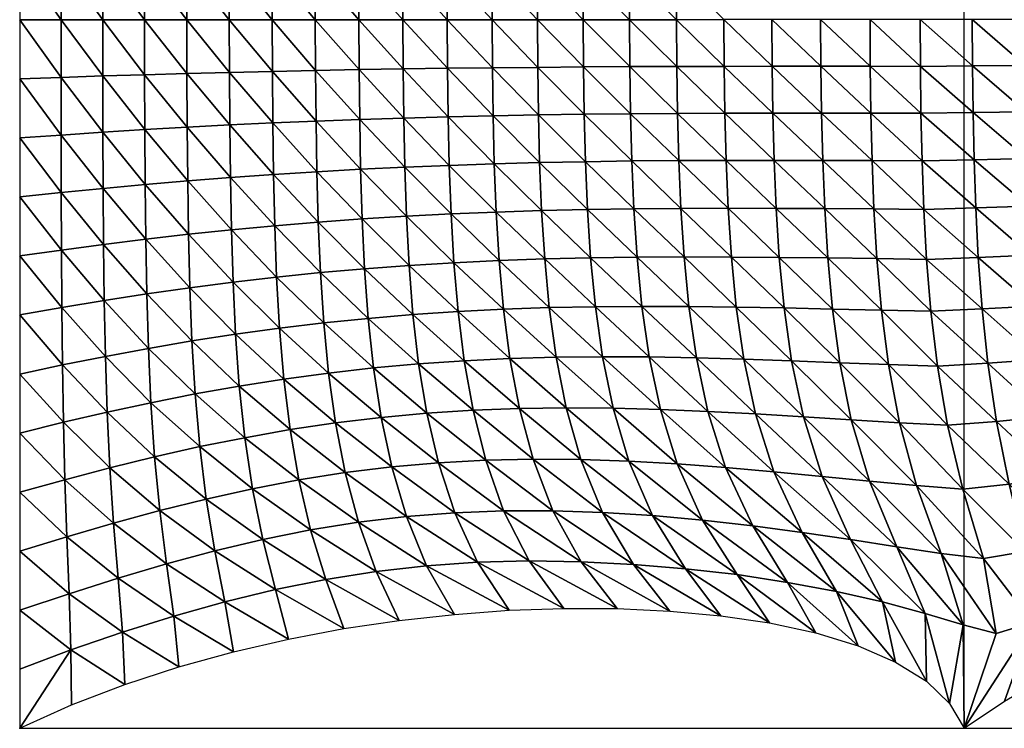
# Model space of a CAD drawing. Header units: metres. Extents: x -68 to 68, y -6 to 6.
# Tile 1 of 27: x -68 to -60, y -6 to 0. Entities that reach past the tile are written whole.
import ezdxf

# ---------------------------------------------------------------- set-up
doc = ezdxf.new("R2010")
doc.units = ezdxf.units.M
for name, color, linetype in [('0.0004 $ C30(SLASH)37', 40, 'Continuous'), ('mesh_cells_as_3dface_deformed_LC1', 40, 'Continuous'), ('nodes', 1, 'Continuous'), ('OSS VERZ 12 $ OSS VERZ', 30, 'Continuous')]:
    doc.layers.add(name, color=color, linetype=linetype)

msp = doc.modelspace()

# ---------------------------------------------------------------- linework, layer by layer
at = {"layer": '0.0004 $ C30(SLASH)37'}
for p, q in [((-68, 6, 6.9654), (-68, -6, 6.9654)), ((-60, -6, 12.6023), (-60, 6, 12.6033))]:
    msp.add_line(p, q, dxfattribs=at)
at = {"layer": 'nodes'}
for p in [(-68, -6, 6.9654), (-60, -6, 12.6023)]:
    msp.add_point(p, dxfattribs=at)
at = {"layer": 'OSS VERZ 12 $ OSS VERZ'}
for p, q in [((-68, -6, 6.9654), (-60, -6, 12.6023)), ((-60, -6, 12.6023), (-43, -6, 12.6022))]:
    msp.add_line(p, q, dxfattribs=at)

# ---------------------------------------------------------------- meshes
at = {"layer": 'mesh_cells_as_3dface_deformed_LC1'}
mesh = msp.add_polyface(dxfattribs=at)
corners = [(-66.195, 2.221, 7.255), (-66.543, 2.72, 7.23), (-66.561, 2.269, 7.194), (-66.174, 2.662, 7.298), (-66.91, 2.783, 7.163), (-66.924, 2.321, 7.135), (-67.275, 2.851, 7.097), (-67.285, 2.377, 7.077), (-65.843, 1.744, 7.279), (-66.209, 1.778, 7.222), (-66.572, 1.816, 7.167), (-66.933, 1.858, 7.114), (-67.291, 1.902, 7.062), (-67.643, 2.437, 7.021), (-67.647, 1.95, 7.013), (-68, 2.5, 6.965), (-68, 2, 6.965), (-65.853, 1.308, 7.251), (-66.217, 1.334, 7.198), (-66.579, 1.363, 7.147), (-66.938, 1.394, 7.098), (-67.294, 1.427, 7.051), (-67.648, 1.463, 7.007), (-68, 1.5, 6.965), (-65.858, 0.872, 7.231), (-66.222, 0.89, 7.181), (-66.583, 0.909, 7.133), (-66.941, 0.929, 7.087), (-67.296, 0.952, 7.044), (-67.649, 0.975, 7.003), (-68, 1, 6.965), (-65.861, 0.436, 7.22), (-66.224, 0.445, 7.171), (-66.585, 0.454, 7.124), (-66.942, 0.465, 7.081), (-67.297, 0.476, 7.039), (-67.65, 0.488, 7.001), (-68, 0.5, 6.965), (-65.862, -0.001, 7.216), (-66.225, -0.001, 7.167), (-66.585, -0.001, 7.122), (-66.942, -0.001, 7.078), (-67.297, 0, 7.038), (-67.65, 0, 7), (-68, 0, 6.965)]
mesh.append_faces([[corners[k] for k in face] for face in [(0, 1, 2, 2), (3, 1, 0, 0), (2, 4, 5, 5), (5, 6, 7, 7), (8, 0, 9, 9), (9, 2, 10, 10), (0, 2, 9, 9), (10, 5, 11, 11), (2, 5, 10, 10), (11, 7, 12, 12), (5, 7, 11, 11), (12, 13, 14, 14), (7, 13, 12, 12), (14, 15, 16, 16), (13, 15, 14, 14), (17, 9, 18, 18), (18, 10, 19, 19), (9, 10, 18, 18), (19, 11, 20, 20), (10, 11, 19, 19), (20, 12, 21, 21), (11, 12, 20, 20), (21, 14, 22, 22), (12, 14, 21, 21), (22, 16, 23, 23), (14, 16, 22, 22), (24, 18, 25, 25), (25, 19, 26, 26), (18, 19, 25, 25), (26, 20, 27, 27), (19, 20, 26, 26), (27, 21, 28, 28), (20, 21, 27, 27), (28, 22, 29, 29), (21, 22, 28, 28), (29, 23, 30, 30), (22, 23, 29, 29), (31, 25, 32, 32), (32, 26, 33, 33), (25, 26, 32, 32), (33, 27, 34, 34), (26, 27, 33, 33), (34, 28, 35, 35), (27, 28, 34, 34), (35, 29, 36, 36), (28, 29, 35, 35), (36, 30, 37, 37), (29, 30, 36, 36), (38, 32, 39, 39), (39, 33, 40, 40), (32, 33, 39, 39), (40, 34, 41, 41), (33, 34, 40, 40), (41, 35, 42, 42), (34, 35, 41, 41), (42, 36, 43, 43), (35, 36, 42, 42), (43, 37, 44, 44), (36, 37, 43, 43)]])
mesh = msp.add_polyface(dxfattribs=at)
corners = [(-62.337, 2.429, 8.067), (-62.674, 2.854, 8.116), (-62.735, 2.427, 7.982), (-63.07, 2.851, 8.022), (-63.129, 2.429, 7.898), (-62.378, 2.009, 7.958), (-62.775, 2.01, 7.88), (-63.169, 2.015, 7.803), (-63.52, 2.437, 7.816), (-63.558, 2.024, 7.728), (-63.908, 2.45, 7.736), (-63.944, 2.038, 7.655), (-64.293, 2.469, 7.659), (-64.327, 2.056, 7.584), (-62.404, 1.598, 7.876), (-62.801, 1.601, 7.803), (-63.194, 1.607, 7.732), (-63.583, 1.616, 7.662), (-63.968, 1.628, 7.593), (-64.35, 1.643, 7.527), (-62.421, 1.194, 7.816), (-62.818, 1.197, 7.747), (-63.21, 1.202, 7.679), (-63.599, 1.21, 7.612), (-63.983, 1.22, 7.547), (-62.431, 0.794, 7.776), (-62.828, 0.796, 7.708), (-63.22, 0.8, 7.643), (-63.608, 0.806, 7.578), (-63.992, 0.812, 7.516), (-64.364, 1.232, 7.484), (-62.436, 0.396, 7.752), (-62.833, 0.398, 7.686), (-63.225, 0.4, 7.622), (-63.613, 0.402, 7.559), (-63.997, 0.406, 7.497), (-64.372, 0.821, 7.455), (-62.035, 0.001, 7.81), (-62.437, 0, 7.744), (-62.834, 0, 7.678), (-63.226, 0, 7.614), (-63.614, 0, 7.552), (-63.998, 0, 7.491), (-64.377, 0.41, 7.438)]
mesh.append_faces([[corners[k] for k in face] for face in [(0, 1, 2, 2), (2, 3, 4, 4), (5, 2, 6, 6), (0, 2, 5, 5), (6, 4, 7, 7), (2, 4, 6, 6), (7, 8, 9, 9), (4, 8, 7, 7), (9, 10, 11, 11), (8, 10, 9, 9), (11, 12, 13, 13), (10, 12, 11, 11), (14, 6, 15, 15), (5, 6, 14, 14), (15, 7, 16, 16), (6, 7, 15, 15), (16, 9, 17, 17), (7, 9, 16, 16), (17, 11, 18, 18), (9, 11, 17, 17), (18, 13, 19, 19), (11, 13, 18, 18), (20, 15, 21, 21), (14, 15, 20, 20), (21, 16, 22, 22), (15, 16, 21, 21), (22, 17, 23, 23), (16, 17, 22, 22), (23, 18, 24, 24), (17, 18, 23, 23), (18, 19, 24, 24), (25, 21, 26, 26), (20, 21, 25, 25), (26, 22, 27, 27), (21, 22, 26, 26), (27, 23, 28, 28), (22, 23, 27, 27), (28, 24, 29, 29), (23, 24, 28, 28), (24, 30, 29, 29), (31, 26, 32, 32), (25, 26, 31, 31), (32, 27, 33, 33), (26, 27, 32, 32), (33, 28, 34, 34), (27, 28, 33, 33), (34, 29, 35, 35), (28, 29, 34, 34), (29, 36, 35, 35), (37, 31, 38, 38), (38, 32, 39, 39), (31, 32, 38, 38), (39, 33, 40, 40), (32, 33, 39, 39), (40, 34, 41, 41), (33, 34, 40, 40), (41, 35, 42, 42), (34, 35, 41, 41), (35, 43, 42, 42)]])
mesh = msp.add_polyface(dxfattribs=at)
corners = [(-64.327, 2.056, 7.584), (-64.674, 2.495, 7.583), (-64.707, 2.079, 7.515), (-64.293, 2.469, 7.659), (-65.053, 2.527, 7.509), (-65.083, 2.107, 7.447), (-65.429, 2.566, 7.437), (-65.457, 2.14, 7.381), (-65.803, 2.611, 7.367), (-65.827, 2.178, 7.317), (-66.174, 2.662, 7.298), (-66.195, 2.221, 7.255), (-64.35, 1.643, 7.527), (-64.728, 1.663, 7.462), (-65.103, 1.686, 7.399), (-65.474, 1.713, 7.338), (-65.843, 1.744, 7.279), (-63.983, 1.22, 7.547), (-64.364, 1.232, 7.484), (-64.741, 1.247, 7.423), (-65.115, 1.265, 7.364), (-65.485, 1.285, 7.306), (-65.853, 1.308, 7.251), (-66.209, 1.778, 7.222), (-63.992, 0.812, 7.516), (-64.372, 0.821, 7.455), (-64.749, 0.831, 7.396), (-65.122, 0.843, 7.339), (-65.492, 0.857, 7.284), (-65.858, 0.872, 7.231), (-66.217, 1.334, 7.198), (-63.997, 0.406, 7.497), (-64.377, 0.41, 7.438), (-64.753, 0.415, 7.38), (-65.126, 0.421, 7.325), (-65.495, 0.428, 7.271), (-65.861, 0.436, 7.22), (-66.222, 0.89, 7.181), (-63.998, 0, 7.491), (-64.378, 0, 7.432), (-64.754, 0, 7.375), (-65.126, -0.001, 7.32), (-65.496, -0.001, 7.267), (-65.862, -0.001, 7.216), (-66.224, 0.445, 7.171)]
mesh.append_faces([[corners[k] for k in face] for face in [(0, 1, 2, 2), (3, 1, 0, 0), (2, 4, 5, 5), (1, 4, 2, 2), (5, 6, 7, 7), (4, 6, 5, 5), (7, 8, 9, 9), (6, 8, 7, 7), (9, 10, 11, 11), (8, 10, 9, 9), (12, 2, 13, 13), (0, 2, 12, 12), (13, 5, 14, 14), (2, 5, 13, 13), (14, 7, 15, 15), (5, 7, 14, 14), (15, 9, 16, 16), (7, 9, 15, 15), (9, 11, 16, 16), (17, 12, 18, 18), (18, 13, 19, 19), (12, 13, 18, 18), (19, 14, 20, 20), (13, 14, 19, 19), (20, 15, 21, 21), (14, 15, 20, 20), (21, 16, 22, 22), (15, 16, 21, 21), (16, 23, 22, 22), (24, 18, 25, 25), (25, 19, 26, 26), (18, 19, 25, 25), (26, 20, 27, 27), (19, 20, 26, 26), (27, 21, 28, 28), (20, 21, 27, 27), (28, 22, 29, 29), (21, 22, 28, 28), (22, 30, 29, 29), (31, 25, 32, 32), (32, 26, 33, 33), (25, 26, 32, 32), (33, 27, 34, 34), (26, 27, 33, 33), (34, 28, 35, 35), (27, 28, 34, 34), (35, 29, 36, 36), (28, 29, 35, 35), (29, 37, 36, 36), (38, 32, 39, 39), (39, 33, 40, 40), (32, 33, 39, 39), (40, 34, 41, 41), (33, 34, 40, 40), (41, 35, 42, 42), (34, 35, 41, 41), (42, 36, 43, 43), (35, 36, 42, 42), (36, 44, 43, 43)]])
mesh = msp.add_polyface(dxfattribs=at)
corners = [(-65.86, -0.437, 7.219), (-66.225, -0.001, 7.167), (-66.224, -0.446, 7.171), (-66.585, -0.001, 7.122), (-66.584, -0.455, 7.124), (-66.942, -0.001, 7.078), (-66.942, -0.466, 7.08), (-67.297, 0, 7.038), (-67.297, -0.476, 7.039), (-67.65, 0, 7), (-67.65, -0.488, 7.001), (-68, 0, 6.965), (-68, -0.5, 6.965), (-65.857, -0.874, 7.231), (-66.221, -0.891, 7.18), (-66.582, -0.91, 7.132), (-66.94, -0.93, 7.086), (-67.296, -0.952, 7.043), (-67.649, -0.976, 7.003), (-68, -1, 6.965), (-65.85, -1.31, 7.25), (-66.215, -1.336, 7.197), (-66.577, -1.364, 7.146), (-66.937, -1.395, 7.097), (-67.294, -1.428, 7.051), (-67.648, -1.463, 7.007), (-68, -1.5, 6.965), (-65.84, -1.745, 7.277), (-66.206, -1.779, 7.22), (-66.57, -1.817, 7.165), (-66.931, -1.859, 7.112), (-67.29, -1.903, 7.061), (-67.646, -1.95, 7.012), (-68, -2, 6.965), (-66.193, -2.222, 7.253), (-66.559, -2.269, 7.192), (-66.922, -2.321, 7.133), (-67.284, -2.377, 7.076), (-67.643, -2.437, 7.02), (-68, -2.5, 6.965), (-66.171, -2.663, 7.295), (-66.541, -2.72, 7.227), (-66.909, -2.783, 7.161), (-67.274, -2.851, 7.095)]
mesh.append_faces([[corners[k] for k in face] for face in [(0, 1, 2, 2), (2, 3, 4, 4), (1, 3, 2, 2), (4, 5, 6, 6), (3, 5, 4, 4), (6, 7, 8, 8), (5, 7, 6, 6), (8, 9, 10, 10), (7, 9, 8, 8), (10, 11, 12, 12), (9, 11, 10, 10), (13, 2, 14, 14), (14, 4, 15, 15), (2, 4, 14, 14), (15, 6, 16, 16), (4, 6, 15, 15), (16, 8, 17, 17), (6, 8, 16, 16), (17, 10, 18, 18), (8, 10, 17, 17), (18, 12, 19, 19), (10, 12, 18, 18), (20, 14, 21, 21), (21, 15, 22, 22), (14, 15, 21, 21), (22, 16, 23, 23), (15, 16, 22, 22), (23, 17, 24, 24), (16, 17, 23, 23), (24, 18, 25, 25), (17, 18, 24, 24), (25, 19, 26, 26), (18, 19, 25, 25), (27, 21, 28, 28), (28, 22, 29, 29), (21, 22, 28, 28), (29, 23, 30, 30), (22, 23, 29, 29), (30, 24, 31, 31), (23, 24, 30, 30), (31, 25, 32, 32), (24, 25, 31, 31), (32, 26, 33, 33), (25, 26, 32, 32), (34, 29, 35, 35), (28, 29, 34, 34), (35, 30, 36, 36), (29, 30, 35, 35), (36, 31, 37, 37), (30, 31, 36, 36), (37, 32, 38, 38), (31, 32, 37, 37), (38, 33, 39, 39), (32, 33, 38, 38), (40, 35, 41, 41), (34, 35, 40, 40), (35, 36, 41, 41), (36, 37, 42, 42), (37, 38, 43, 43)]])
mesh = msp.add_polyface(dxfattribs=at)
corners = [(-63.996, -0.406, 7.497), (-64.378, 0, 7.432), (-64.376, -0.411, 7.437), (-64.754, 0, 7.375), (-64.752, -0.416, 7.38), (-65.126, -0.001, 7.32), (-65.125, -0.422, 7.324), (-65.496, -0.001, 7.267), (-65.494, -0.429, 7.271), (-65.862, -0.001, 7.216), (-65.86, -0.437, 7.219), (-66.225, -0.001, 7.167), (-63.99, -0.813, 7.515), (-64.371, -0.822, 7.454), (-64.747, -0.832, 7.395), (-65.12, -0.844, 7.338), (-65.49, -0.858, 7.283), (-65.857, -0.874, 7.231), (-66.224, -0.446, 7.171), (-63.98, -1.22, 7.546), (-64.361, -1.233, 7.483), (-64.738, -1.248, 7.422), (-65.112, -1.266, 7.362), (-65.483, -1.287, 7.305), (-65.85, -1.31, 7.25), (-66.221, -0.891, 7.18), (-63.964, -1.629, 7.592), (-64.346, -1.644, 7.525), (-64.724, -1.664, 7.46), (-65.099, -1.687, 7.397), (-65.471, -1.714, 7.336), (-65.84, -1.745, 7.277), (-66.215, -1.336, 7.197), (-64.322, -2.057, 7.582), (-64.702, -2.08, 7.512), (-65.079, -2.108, 7.445), (-65.453, -2.141, 7.379), (-65.824, -2.179, 7.315), (-66.206, -1.779, 7.22), (-66.193, -2.222, 7.253), (-64.287, -2.471, 7.655), (-64.669, -2.497, 7.58), (-65.048, -2.529, 7.506), (-65.425, -2.567, 7.434), (-65.799, -2.612, 7.364), (-66.171, -2.663, 7.295)]
mesh.append_faces([[corners[k] for k in face] for face in [(0, 1, 2, 2), (2, 3, 4, 4), (1, 3, 2, 2), (4, 5, 6, 6), (3, 5, 4, 4), (6, 7, 8, 8), (5, 7, 6, 6), (8, 9, 10, 10), (7, 9, 8, 8), (9, 11, 10, 10), (12, 2, 13, 13), (13, 4, 14, 14), (2, 4, 13, 13), (14, 6, 15, 15), (4, 6, 14, 14), (15, 8, 16, 16), (6, 8, 15, 15), (16, 10, 17, 17), (8, 10, 16, 16), (10, 18, 17, 17), (19, 13, 20, 20), (20, 14, 21, 21), (13, 14, 20, 20), (21, 15, 22, 22), (14, 15, 21, 21), (22, 16, 23, 23), (15, 16, 22, 22), (23, 17, 24, 24), (16, 17, 23, 23), (17, 25, 24, 24), (26, 20, 27, 27), (27, 21, 28, 28), (20, 21, 27, 27), (28, 22, 29, 29), (21, 22, 28, 28), (29, 23, 30, 30), (22, 23, 29, 29), (30, 24, 31, 31), (23, 24, 30, 30), (24, 32, 31, 31), (33, 28, 34, 34), (27, 28, 33, 33), (34, 29, 35, 35), (28, 29, 34, 34), (35, 30, 36, 36), (29, 30, 35, 35), (36, 31, 37, 37), (30, 31, 36, 36), (37, 38, 39, 39), (31, 38, 37, 37), (40, 34, 41, 41), (33, 34, 40, 40), (41, 35, 42, 42), (34, 35, 41, 41), (42, 36, 43, 43), (35, 36, 42, 42), (43, 37, 44, 44), (36, 37, 43, 43), (44, 39, 45, 45), (37, 39, 44, 44)]])
mesh = msp.add_polyface(dxfattribs=at)
corners = [(-62.435, -0.396, 7.751), (-62.834, 0, 7.678), (-62.832, -0.397, 7.686), (-62.437, 0, 7.744), (-63.226, 0, 7.614), (-63.224, -0.4, 7.621), (-63.614, 0, 7.552), (-63.612, -0.403, 7.558), (-63.998, 0, 7.491), (-63.996, -0.406, 7.497), (-64.378, 0, 7.432), (-62.429, -0.793, 7.775), (-62.826, -0.796, 7.708), (-63.218, -0.8, 7.642), (-63.606, -0.806, 7.578), (-63.99, -0.813, 7.515), (-64.376, -0.411, 7.437), (-62.418, -1.193, 7.816), (-62.815, -1.196, 7.746), (-63.208, -1.202, 7.678), (-63.596, -1.21, 7.611), (-63.98, -1.22, 7.546), (-64.371, -0.822, 7.454), (-62.401, -1.597, 7.875), (-62.798, -1.601, 7.802), (-63.19, -1.607, 7.73), (-63.579, -1.616, 7.66), (-63.964, -1.629, 7.592), (-64.361, -1.233, 7.483), (-62.373, -2.008, 7.956), (-62.77, -2.01, 7.878), (-63.164, -2.016, 7.801), (-63.553, -2.025, 7.726), (-63.939, -2.039, 7.653), (-64.346, -1.644, 7.525), (-64.322, -2.057, 7.582), (-62.331, -2.428, 8.065), (-62.729, -2.427, 7.979), (-63.123, -2.43, 7.895), (-63.514, -2.438, 7.813), (-63.902, -2.452, 7.733), (-64.287, -2.471, 7.655), (-62.268, -2.863, 8.21), (-62.667, -2.855, 8.113), (-63.063, -2.853, 8.018)]
mesh.append_faces([[corners[k] for k in face] for face in [(0, 1, 2, 2), (3, 1, 0, 0), (2, 4, 5, 5), (1, 4, 2, 2), (5, 6, 7, 7), (4, 6, 5, 5), (7, 8, 9, 9), (6, 8, 7, 7), (8, 10, 9, 9), (11, 2, 12, 12), (0, 2, 11, 11), (12, 5, 13, 13), (2, 5, 12, 12), (13, 7, 14, 14), (5, 7, 13, 13), (14, 9, 15, 15), (7, 9, 14, 14), (9, 16, 15, 15), (17, 12, 18, 18), (11, 12, 17, 17), (18, 13, 19, 19), (12, 13, 18, 18), (19, 14, 20, 20), (13, 14, 19, 19), (20, 15, 21, 21), (14, 15, 20, 20), (15, 22, 21, 21), (23, 18, 24, 24), (17, 18, 23, 23), (24, 19, 25, 25), (18, 19, 24, 24), (25, 20, 26, 26), (19, 20, 25, 25), (26, 21, 27, 27), (20, 21, 26, 26), (21, 28, 27, 27), (29, 24, 30, 30), (23, 24, 29, 29), (30, 25, 31, 31), (24, 25, 30, 30), (31, 26, 32, 32), (25, 26, 31, 31), (32, 27, 33, 33), (26, 27, 32, 32), (33, 34, 35, 35), (27, 34, 33, 33), (36, 30, 37, 37), (29, 30, 36, 36), (37, 31, 38, 38), (30, 31, 37, 37), (38, 32, 39, 39), (31, 32, 38, 38), (39, 33, 40, 40), (32, 33, 39, 39), (40, 35, 41, 41), (33, 35, 40, 40), (36, 37, 42, 42), (37, 38, 43, 43), (38, 39, 44, 44)]])
mesh = msp.add_polyface(dxfattribs=at)
corners = [(-60.371, -0.395, 8.096), (-60.797, 0.001, 8.016), (-60.795, -0.394, 8.026), (-60.373, 0.001, 8.086), (-61.216, 0.001, 7.947), (-61.214, -0.394, 7.956), (-61.628, 0.001, 7.878), (-61.626, -0.394, 7.887), (-62.035, 0.001, 7.81), (-62.033, -0.395, 7.819), (-62.437, 0, 7.744), (-62.435, -0.396, 7.751), (-60.366, -0.792, 8.127), (-60.79, -0.791, 8.055), (-61.208, -0.791, 7.984), (-61.621, -0.79, 7.913), (-62.027, -0.791, 7.843), (-62.429, -0.793, 7.775), (-60.356, -1.195, 8.179), (-60.78, -1.193, 8.105), (-61.198, -1.191, 8.031), (-61.61, -1.191, 7.958), (-62.017, -1.191, 7.886), (-62.418, -1.193, 7.816), (-60.341, -1.606, 8.257), (-60.764, -1.602, 8.179), (-61.181, -1.599, 8.102), (-61.593, -1.597, 8.025), (-61.999, -1.596, 7.949), (-62.401, -1.597, 7.875), (-60.318, -2.029, 8.365), (-60.74, -2.023, 8.282), (-61.156, -2.017, 8.199), (-61.566, -2.012, 8.117), (-61.972, -2.009, 8.036), (-62.373, -2.008, 7.956), (-60.281, -2.469, 8.513), (-60.701, -2.46, 8.422), (-61.116, -2.45, 8.332), (-61.525, -2.44, 8.241), (-61.93, -2.433, 8.152), (-62.331, -2.428, 8.065)]
mesh.append_faces([[corners[k] for k in face] for face in [(0, 1, 2, 2), (3, 1, 0, 0), (2, 4, 5, 5), (1, 4, 2, 2), (5, 6, 7, 7), (4, 6, 5, 5), (7, 8, 9, 9), (6, 8, 7, 7), (9, 10, 11, 11), (8, 10, 9, 9), (12, 2, 13, 13), (0, 2, 12, 12), (13, 5, 14, 14), (2, 5, 13, 13), (14, 7, 15, 15), (5, 7, 14, 14), (15, 9, 16, 16), (7, 9, 15, 15), (16, 11, 17, 17), (9, 11, 16, 16), (18, 13, 19, 19), (12, 13, 18, 18), (19, 14, 20, 20), (13, 14, 19, 19), (20, 15, 21, 21), (14, 15, 20, 20), (21, 16, 22, 22), (15, 16, 21, 21), (22, 17, 23, 23), (16, 17, 22, 22), (24, 19, 25, 25), (18, 19, 24, 24), (25, 20, 26, 26), (19, 20, 25, 25), (26, 21, 27, 27), (20, 21, 26, 26), (27, 22, 28, 28), (21, 22, 27, 27), (28, 23, 29, 29), (22, 23, 28, 28), (30, 25, 31, 31), (24, 25, 30, 30), (31, 26, 32, 32), (25, 26, 31, 31), (32, 27, 33, 33), (26, 27, 32, 32), (33, 28, 34, 34), (27, 28, 33, 33), (34, 29, 35, 35), (28, 29, 34, 34), (36, 31, 37, 37), (30, 31, 36, 36), (37, 32, 38, 38), (31, 32, 37, 37), (38, 33, 39, 39), (32, 33, 38, 38), (39, 34, 40, 40), (33, 34, 39, 39), (40, 35, 41, 41), (34, 35, 40, 40)]])
mesh = msp.add_polyface(dxfattribs=at)
corners = [(-60.373, 0.001, 8.086), (-60.371, -0.395, 8.096), (-59.93, -0.391, 8.169), (-59.931, 0.001, 8.159), (-60.366, -0.792, 8.127), (-59.925, -0.786, 8.2), (-60.356, -1.195, 8.179), (-59.916, -1.185, 8.254), (-60.341, -1.606, 8.257), (-59.902, -1.593, 8.333), (-60.318, -2.029, 8.365), (-59.88, -2.012, 8.443), (-59.848, -2.449, 8.593), (-59.482, -0.388, 8.242), (-59.484, 0.001, 8.231), (-59.478, -0.779, 8.273), (-59.469, -1.175, 8.328), (-59.456, -1.579, 8.409), (-59.437, -1.994, 8.52), (-59.408, -2.425, 8.67), (-59.029, -0.385, 8.314), (-59.031, 0.001, 8.304), (-59.025, -0.772, 8.347), (-59.017, -1.165, 8.402), (-59.005, -1.564, 8.483), (-58.987, -1.974, 8.595), (-58.961, -2.399, 8.745), (-58.571, -0.381, 8.387), (-58.572, 0.001, 8.376), (-58.566, -0.765, 8.419), (-58.559, -1.153, 8.475), (-58.547, -1.548, 8.557), (-58.53, -1.953, 8.668), (-58.507, -2.37, 8.817), (-58.106, -0.377, 8.458), (-58.107, 0.001, 8.447), (-58.101, -0.758, 8.491), (-58.094, -1.142, 8.547), (-58.082, -1.532, 8.629), (-58.066, -1.93, 8.74), (-58.045, -2.339, 8.886), (-57.635, -0.374, 8.529)]
mesh.append_faces([[corners[k] for k in face] for face in [(0, 1, 2, 2), (0, 2, 3, 3), (1, 4, 5, 5), (1, 5, 2, 2), (4, 6, 7, 7), (4, 7, 5, 5), (6, 8, 9, 9), (6, 9, 7, 7), (8, 10, 11, 11), (8, 11, 9, 9), (10, 12, 11, 11), (3, 2, 13, 13), (3, 13, 14, 14), (2, 5, 15, 15), (2, 15, 13, 13), (5, 7, 16, 16), (5, 16, 15, 15), (7, 9, 17, 17), (7, 17, 16, 16), (9, 11, 18, 18), (9, 18, 17, 17), (11, 19, 18, 18), (14, 13, 20, 20), (14, 20, 21, 21), (13, 15, 22, 22), (13, 22, 20, 20), (15, 16, 23, 23), (15, 23, 22, 22), (16, 17, 24, 24), (16, 24, 23, 23), (17, 18, 25, 25), (17, 25, 24, 24), (18, 19, 26, 26), (18, 26, 25, 25), (21, 20, 27, 27), (21, 27, 28, 28), (20, 22, 29, 29), (20, 29, 27, 27), (22, 23, 30, 30), (22, 30, 29, 29), (23, 24, 31, 31), (23, 31, 30, 30), (24, 25, 32, 32), (24, 32, 31, 31), (25, 26, 33, 33), (25, 33, 32, 32), (28, 27, 34, 34), (28, 34, 35, 35), (27, 29, 36, 36), (27, 36, 34, 34), (29, 30, 37, 37), (29, 37, 36, 36), (30, 31, 38, 38), (30, 38, 37, 37), (31, 32, 39, 39), (31, 39, 38, 38), (32, 33, 40, 40), (32, 40, 39, 39), (35, 34, 41, 41)]])
mesh = msp.add_polyface(dxfattribs=at)
corners = [(-60.01, -3.975, 9.419), (-60.403, -3.945, 9.282), (-59.837, -4.562, 10.061), (-59.729, -5.197, 11.059), (-60.195, -4.519, 9.894), (-60.008, -5.125, 10.835), (-60, -6, 12.602), (-60.125, -5.791, 12.122), (-60.33, -5.027, 10.554), (-60.318, -2.029, 8.365), (-60.281, -2.469, 8.513), (-59.848, -2.449, 8.593), (-60.226, -2.934, 8.715), (-59.799, -2.909, 8.796), (-60.14, -3.433, 9), (-59.726, -3.401, 9.079), (-59.619, -3.932, 9.487), (-59.483, -4.504, 10.094), (-59.422, -5.104, 10.992), (-59.657, -5.769, 12.247), (-59.88, -2.012, 8.443), (-59.408, -2.425, 8.67), (-59.366, -2.878, 8.873), (-59.305, -3.36, 9.15), (-59.218, -3.875, 9.539), (-59.113, -4.421, 10.099), (-59.07, -4.976, 10.889), (-59.275, -5.548, 11.927), (-58.925, -2.843, 8.945), (-58.961, -2.399, 8.745), (-58.874, -3.311, 9.213), (-58.805, -3.806, 9.58), (-58.725, -4.323, 10.088), (-58.691, -4.836, 10.777), (-58.855, -5.341, 11.65), (-58.475, -2.804, 9.013), (-58.507, -2.37, 8.817), (-58.433, -3.257, 9.27), (-58.377, -3.73, 9.613), (-58.316, -4.217, 10.072), (-58.287, -4.695, 10.673), (-58.406, -5.149, 11.417), (-58.016, -2.762, 9.077), (-57.98, -3.2, 9.323), (-57.934, -3.652, 9.643)]
mesh.append_faces([[corners[k] for k in face] for face in [(0, 1, 2, 2), (3, 4, 5, 5), (2, 4, 3, 3), (6, 5, 7, 7), (3, 5, 6, 6), (5, 8, 7, 7), (9, 10, 11, 11), (10, 12, 13, 13), (10, 13, 11, 11), (12, 14, 15, 15), (12, 15, 13, 13), (14, 0, 16, 16), (14, 16, 15, 15), (0, 2, 17, 17), (0, 17, 16, 16), (2, 3, 18, 18), (2, 18, 17, 17), (18, 6, 19, 19), (3, 6, 18, 18), (20, 11, 21, 21), (11, 13, 22, 22), (11, 22, 21, 21), (13, 15, 23, 23), (13, 23, 22, 22), (15, 16, 24, 24), (15, 24, 23, 23), (16, 17, 25, 25), (16, 25, 24, 24), (17, 18, 26, 26), (17, 26, 25, 25), (18, 19, 27, 27), (18, 27, 26, 26), (21, 22, 28, 28), (21, 28, 29, 29), (22, 23, 30, 30), (22, 30, 28, 28), (23, 24, 31, 31), (23, 31, 30, 30), (24, 25, 32, 32), (24, 32, 31, 31), (25, 26, 33, 33), (25, 33, 32, 32), (26, 27, 34, 34), (26, 34, 33, 33), (29, 28, 35, 35), (29, 35, 36, 36), (28, 30, 37, 37), (28, 37, 35, 35), (30, 31, 38, 38), (30, 38, 37, 37), (31, 32, 39, 39), (31, 39, 38, 38), (32, 33, 40, 40), (32, 40, 39, 39), (33, 34, 41, 41), (33, 41, 40, 40), (36, 35, 42, 42), (35, 37, 43, 43), (37, 38, 44, 44)]])
mesh = msp.add_polyface(dxfattribs=at)
corners = [(-66.541, -2.72, 7.227), (-66.922, -2.321, 7.133), (-66.909, -2.783, 7.161), (-67.284, -2.377, 7.076), (-67.274, -2.851, 7.095), (-67.643, -2.437, 7.02), (-67.638, -2.923, 7.03), (-68, -2.5, 6.965), (-68, -3, 6.965), (-66.14, -3.102, 7.349), (-66.515, -3.169, 7.273), (-66.171, -2.663, 7.295), (-66.888, -3.243, 7.196), (-67.26, -3.323, 7.12), (-67.63, -3.409, 7.043), (-68, -3.5, 6.965), (-66.094, -3.539, 7.418), (-66.475, -3.615, 7.331), (-66.857, -3.701, 7.242), (-67.237, -3.794, 7.152), (-67.618, -3.895, 7.06), (-68, -4, 6.965), (-66.028, -3.972, 7.507), (-66.42, -4.059, 7.405), (-66.813, -4.156, 7.301), (-67.206, -4.263, 7.193), (-67.602, -4.379, 7.082), (-68, -4.5, 6.965), (-65.941, -4.401, 7.618), (-66.347, -4.497, 7.497), (-66.756, -4.607, 7.372), (-67.167, -4.729, 7.243), (-67.582, -4.86, 7.108), (-68, -5, 6.965), (-66.262, -4.93, 7.604), (-66.694, -5.05, 7.451), (-67.129, -5.186, 7.293), (-67.567, -5.336, 7.132), (-68, -5.5, 6.965), (-66.19, -5.352, 7.708), (-66.653, -5.479, 7.514), (-67.11, -5.629, 7.326), (-67.56, -5.801, 7.143), (-68, -6, 6.965)]
mesh.append_faces([[corners[k] for k in face] for face in [(0, 1, 2, 2), (2, 3, 4, 4), (4, 5, 6, 6), (6, 7, 8, 8), (5, 7, 6, 6), (9, 0, 10, 10), (11, 0, 9, 9), (10, 2, 12, 12), (0, 2, 10, 10), (12, 4, 13, 13), (2, 4, 12, 12), (13, 6, 14, 14), (4, 6, 13, 13), (14, 8, 15, 15), (6, 8, 14, 14), (16, 10, 17, 17), (9, 10, 16, 16), (17, 12, 18, 18), (10, 12, 17, 17), (18, 13, 19, 19), (12, 13, 18, 18), (19, 14, 20, 20), (13, 14, 19, 19), (20, 15, 21, 21), (14, 15, 20, 20), (22, 17, 23, 23), (23, 18, 24, 24), (17, 18, 23, 23), (24, 19, 25, 25), (18, 19, 24, 24), (25, 20, 26, 26), (19, 20, 25, 25), (26, 21, 27, 27), (20, 21, 26, 26), (28, 23, 29, 29), (29, 24, 30, 30), (23, 24, 29, 29), (30, 25, 31, 31), (24, 25, 30, 30), (31, 26, 32, 32), (25, 26, 31, 31), (32, 27, 33, 33), (26, 27, 32, 32), (34, 30, 35, 35), (29, 30, 34, 34), (35, 31, 36, 36), (30, 31, 35, 35), (36, 32, 37, 37), (31, 32, 36, 36), (37, 33, 38, 38), (32, 33, 37, 37), (39, 35, 40, 40), (34, 35, 39, 39), (40, 36, 41, 41), (35, 36, 40, 40), (41, 37, 42, 42), (36, 37, 41, 41), (37, 38, 43, 43), (37, 43, 42, 42)]])
mesh = msp.add_polyface(dxfattribs=at)
corners = [(-64.235, -2.887, 7.751), (-64.669, -2.497, 7.58), (-64.621, -2.914, 7.667), (-64.287, -2.471, 7.655), (-65.048, -2.529, 7.506), (-65.004, -2.948, 7.585), (-65.425, -2.567, 7.434), (-65.384, -2.992, 7.505), (-65.799, -2.612, 7.364), (-65.763, -3.043, 7.426), (-66.171, -2.663, 7.295), (-66.14, -3.102, 7.349), (-64.16, -3.306, 7.874), (-64.551, -3.332, 7.778), (-64.939, -3.368, 7.686), (-65.326, -3.414, 7.595), (-65.71, -3.471, 7.506), (-66.094, -3.539, 7.418), (-64.053, -3.73, 8.035), (-64.452, -3.752, 7.923), (-64.849, -3.787, 7.815), (-65.243, -3.835, 7.711), (-65.636, -3.897, 7.608), (-66.028, -3.972, 7.507), (-66.475, -3.615, 7.331), (-63.902, -4.158, 8.254), (-64.315, -4.174, 8.116), (-64.724, -4.206, 7.985), (-65.131, -4.255, 7.861), (-65.536, -4.32, 7.739), (-65.941, -4.401, 7.618), (-66.42, -4.059, 7.405), (-64.122, -4.594, 8.384), (-64.553, -4.624, 8.216), (-64.981, -4.672, 8.057), (-65.407, -4.74, 7.905), (-65.834, -4.826, 7.755), (-66.347, -4.497, 7.497), (-66.262, -4.93, 7.604), (-63.853, -5.001, 8.777), (-64.318, -5.035, 8.546), (-64.786, -5.087, 8.325), (-65.255, -5.156, 8.112), (-65.723, -5.245, 7.907), (-66.19, -5.352, 7.708)]
mesh.append_faces([[corners[k] for k in face] for face in [(0, 1, 2, 2), (3, 1, 0, 0), (2, 4, 5, 5), (1, 4, 2, 2), (5, 6, 7, 7), (4, 6, 5, 5), (7, 8, 9, 9), (6, 8, 7, 7), (9, 10, 11, 11), (8, 10, 9, 9), (12, 2, 13, 13), (0, 2, 12, 12), (13, 5, 14, 14), (2, 5, 13, 13), (14, 7, 15, 15), (5, 7, 14, 14), (15, 9, 16, 16), (7, 9, 15, 15), (16, 11, 17, 17), (9, 11, 16, 16), (18, 13, 19, 19), (19, 14, 20, 20), (13, 14, 19, 19), (20, 15, 21, 21), (14, 15, 20, 20), (21, 16, 22, 22), (15, 16, 21, 21), (22, 17, 23, 23), (16, 17, 22, 22), (17, 24, 23, 23), (25, 19, 26, 26), (26, 20, 27, 27), (19, 20, 26, 26), (27, 21, 28, 28), (20, 21, 27, 27), (28, 22, 29, 29), (21, 22, 28, 28), (29, 23, 30, 30), (22, 23, 29, 29), (23, 31, 30, 30), (32, 27, 33, 33), (26, 27, 32, 32), (33, 28, 34, 34), (27, 28, 33, 33), (34, 29, 35, 35), (28, 29, 34, 34), (35, 30, 36, 36), (29, 30, 35, 35), (36, 37, 38, 38), (30, 37, 36, 36), (39, 33, 40, 40), (40, 34, 41, 41), (33, 34, 40, 40), (41, 35, 42, 42), (34, 35, 41, 41), (42, 36, 43, 43), (35, 36, 42, 42), (43, 38, 44, 44), (36, 38, 43, 43)]])
mesh = msp.add_polyface(dxfattribs=at)
corners = [(-61.866, -2.874, 8.309), (-62.331, -2.428, 8.065), (-62.268, -2.863, 8.21), (-62.729, -2.427, 7.979), (-62.667, -2.855, 8.113), (-63.123, -2.43, 7.895), (-63.063, -2.853, 8.018), (-63.514, -2.438, 7.813), (-63.456, -2.858, 7.927), (-63.902, -2.452, 7.733), (-63.847, -2.869, 7.837), (-64.287, -2.471, 7.655), (-64.235, -2.887, 7.751), (-61.767, -3.337, 8.524), (-62.171, -3.316, 8.407), (-62.573, -3.299, 8.293), (-62.973, -3.288, 8.182), (-63.371, -3.285, 8.076), (-63.767, -3.291, 7.973), (-64.16, -3.306, 7.874), (-62.021, -3.792, 8.687), (-62.431, -3.761, 8.543), (-62.841, -3.738, 8.406), (-63.248, -3.724, 8.276), (-63.652, -3.721, 8.153), (-64.053, -3.73, 8.035), (-64.551, -3.332, 7.778), (-61.791, -4.286, 9.103), (-62.215, -4.238, 8.911), (-62.64, -4.199, 8.73), (-63.064, -4.172, 8.56), (-63.485, -4.158, 8.402), (-63.902, -4.158, 8.254), (-64.452, -3.752, 7.923), (-61.923, -4.699, 9.449), (-62.36, -4.649, 9.205), (-62.802, -4.612, 8.977), (-63.245, -4.59, 8.764), (-63.685, -4.583, 8.567), (-64.315, -4.174, 8.116), (-64.122, -4.594, 8.384), (-62.062, -5.047, 9.831), (-62.494, -5.007, 9.543), (-62.939, -4.986, 9.274), (-63.392, -4.985, 9.019), (-63.853, -5.001, 8.777), (-64.553, -4.624, 8.216)]
mesh.append_faces([[corners[k] for k in face] for face in [(0, 1, 2, 2), (2, 3, 4, 4), (4, 5, 6, 6), (6, 7, 8, 8), (8, 9, 10, 10), (7, 9, 8, 8), (10, 11, 12, 12), (9, 11, 10, 10), (13, 2, 14, 14), (14, 4, 15, 15), (2, 4, 14, 14), (15, 6, 16, 16), (4, 6, 15, 15), (16, 8, 17, 17), (6, 8, 16, 16), (17, 10, 18, 18), (8, 10, 17, 17), (18, 12, 19, 19), (10, 12, 18, 18), (20, 15, 21, 21), (14, 15, 20, 20), (21, 16, 22, 22), (15, 16, 21, 21), (22, 17, 23, 23), (16, 17, 22, 22), (23, 18, 24, 24), (17, 18, 23, 23), (24, 19, 25, 25), (18, 19, 24, 24), (19, 26, 25, 25), (27, 21, 28, 28), (28, 22, 29, 29), (21, 22, 28, 28), (29, 23, 30, 30), (22, 23, 29, 29), (30, 24, 31, 31), (23, 24, 30, 30), (31, 25, 32, 32), (24, 25, 31, 31), (25, 33, 32, 32), (34, 29, 35, 35), (28, 29, 34, 34), (35, 30, 36, 36), (29, 30, 35, 35), (36, 31, 37, 37), (30, 31, 36, 36), (37, 32, 38, 38), (31, 32, 37, 37), (38, 39, 40, 40), (32, 39, 38, 38), (41, 36, 42, 42), (35, 36, 41, 41), (42, 37, 43, 43), (36, 37, 42, 42), (43, 38, 44, 44), (37, 38, 43, 43), (44, 40, 45, 45), (38, 40, 44, 44), (40, 46, 45, 45)]])
mesh = msp.add_polyface(dxfattribs=at)
corners = [(-60.226, -2.934, 8.715), (-60.701, -2.46, 8.422), (-60.642, -2.92, 8.614), (-60.281, -2.469, 8.513), (-61.116, -2.45, 8.332), (-61.054, -2.904, 8.512), (-61.525, -2.44, 8.241), (-61.462, -2.888, 8.41), (-61.93, -2.433, 8.152), (-61.866, -2.874, 8.309), (-62.331, -2.428, 8.065), (-60.14, -3.433, 9), (-60.549, -3.412, 8.884), (-60.956, -3.388, 8.764), (-61.362, -3.362, 8.644), (-61.767, -3.337, 8.524), (-62.268, -2.863, 8.21), (-60.01, -3.975, 9.419), (-60.403, -3.945, 9.282), (-60.801, -3.908, 9.136), (-61.204, -3.868, 8.985), (-61.611, -3.829, 8.835), (-62.171, -3.316, 8.407), (-62.021, -3.792, 8.687), (-59.837, -4.562, 10.061), (-60.195, -4.519, 9.894), (-60.569, -4.463, 9.704), (-60.963, -4.402, 9.504), (-61.372, -4.342, 9.301), (-61.791, -4.286, 9.103), (-62.431, -3.761, 8.543), (-60.008, -5.125, 10.835), (-60.33, -5.027, 10.554), (-60.691, -4.93, 10.265), (-61.082, -4.841, 9.981), (-61.495, -4.764, 9.708), (-62.215, -4.238, 8.911), (-61.923, -4.699, 9.449), (-60.125, -5.791, 12.122), (-60.32, -5.602, 11.663), (-60.581, -5.439, 11.234), (-60.897, -5.302, 10.837), (-61.256, -5.192, 10.473), (-61.648, -5.108, 10.139), (-62.36, -4.649, 9.205), (-62.062, -5.047, 9.831)]
mesh.append_faces([[corners[k] for k in face] for face in [(0, 1, 2, 2), (3, 1, 0, 0), (2, 4, 5, 5), (1, 4, 2, 2), (5, 6, 7, 7), (4, 6, 5, 5), (7, 8, 9, 9), (6, 8, 7, 7), (8, 10, 9, 9), (11, 2, 12, 12), (0, 2, 11, 11), (12, 5, 13, 13), (2, 5, 12, 12), (13, 7, 14, 14), (5, 7, 13, 13), (14, 9, 15, 15), (7, 9, 14, 14), (9, 16, 15, 15), (17, 12, 18, 18), (11, 12, 17, 17), (18, 13, 19, 19), (12, 13, 18, 18), (19, 14, 20, 20), (13, 14, 19, 19), (20, 15, 21, 21), (14, 15, 20, 20), (21, 22, 23, 23), (15, 22, 21, 21), (24, 18, 25, 25), (25, 19, 26, 26), (18, 19, 25, 25), (26, 20, 27, 27), (19, 20, 26, 26), (27, 21, 28, 28), (20, 21, 27, 27), (28, 23, 29, 29), (21, 23, 28, 28), (23, 30, 29, 29), (31, 26, 32, 32), (25, 26, 31, 31), (32, 27, 33, 33), (26, 27, 32, 32), (33, 28, 34, 34), (27, 28, 33, 33), (34, 29, 35, 35), (28, 29, 34, 34), (35, 36, 37, 37), (29, 36, 35, 35), (38, 32, 39, 39), (39, 33, 40, 40), (32, 33, 39, 39), (40, 34, 41, 41), (33, 34, 40, 40), (41, 35, 42, 42), (34, 35, 41, 41), (42, 37, 43, 43), (35, 37, 42, 42), (43, 44, 45, 45), (37, 44, 43, 43)]])

doc.saveas('drawing.dxf')
